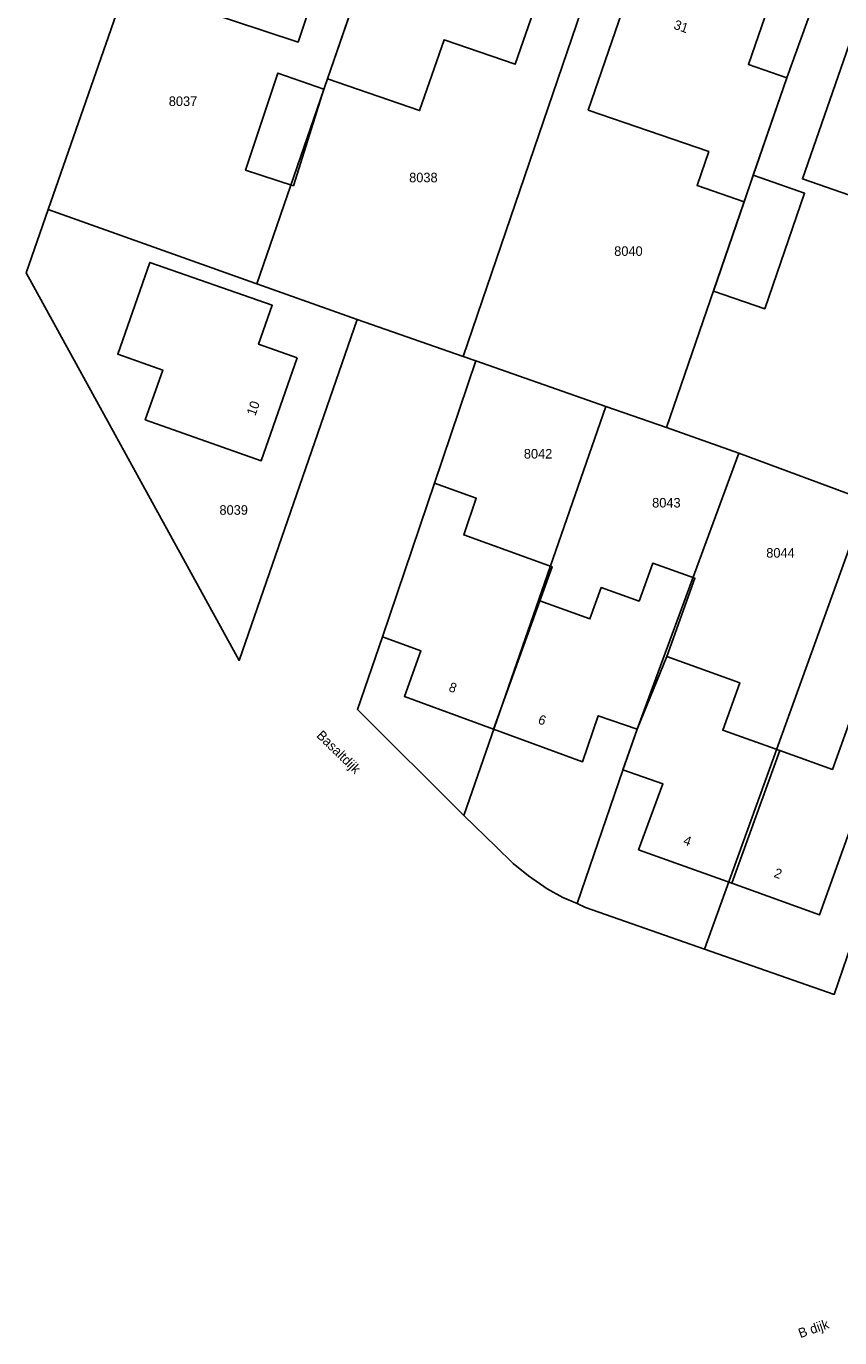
# Model space of a CAD drawing. Header units: metres. Extents: x 91564 to 92566, y 393362 to 394362.
# Tile 50 of 86: x 92254 to 92313, y 393516 to 393612. Entities that reach past the tile are written whole.
import ezdxf

# ---------------------------------------------------------------- set-up
doc = ezdxf.new("R2010")
doc.units = ezdxf.units.M
for name, color, linetype in [('ADRES', 1, 'CONTINUOUS'), ('PAND', 1, 'CONTINUOUS'), ('PERCEEL', 7, 'CONTINUOUS'), ('PERCEELNUMMER', 7, 'CONTINUOUS')]:
    doc.layers.add(name, color=color, linetype=linetype)

msp = doc.modelspace()

# ---------------------------------------------------------------- linework, layer by layer
at = {"layer": 'PAND'}
for points in [[(92277.191, 393621.838), (92269.188, 393624.538), (92267.185, 393618.531), (92265.592, 393619.062), (92264.056, 393614.455), (92273.662, 393611.253), (92277.191, 393621.838)], [(92284.313, 393622.02), (92282.359, 393616.358), (92278.901, 393617.551), (92275.803, 393608.573), (92282.558, 393606.242), (92284.346, 393611.423), (92289.547, 393609.629), (92292.82, 393619.064), (92284.313, 393622.02)], [(92306.316, 393599.568), (92306.984, 393601.507), (92309.445, 393608.651), (92306.631, 393609.62), (92308.078, 393613.778), (92298.612, 393617.058), (92294.899, 393606.282), (92303.727, 393603.24), (92302.871, 393600.755), (92306.316, 393599.568)], [(92321.52, 393603.793), (92323.157, 393608.518), (92314.195, 393611.633), (92310.583, 393601.243), (92318.036, 393598.652), (92319.556, 393598.124), (92321.52, 393603.793)], [(92273.326, 393600.741), (92275.542, 393607.817), (92272.163, 393608.986), (92269.819, 393601.887), (92273.326, 393600.741)], [(92307.545, 393601.314), (92306.984, 393601.507), (92306.316, 393599.568), (92304.065, 393593.036), (92307.83, 393591.739), (92310.749, 393600.21), (92307.545, 393601.314)], [(92273.6, 393588.158), (92270.768, 393589.148), (92271.764, 393591.999), (92262.796, 393595.132), (92260.447, 393588.411), (92263.751, 393587.256), (92262.461, 393583.619), (92270.965, 393580.617), (92273.6, 393588.158)], [(92291.362, 393570.368), (92292.26, 393572.866), (92285.792, 393575.191), (92286.704, 393577.874), (92283.644, 393578.97), (92279.831, 393567.736), (92282.651, 393566.712), (92281.439, 393563.375), (92287.956, 393560.992), (92291.362, 393570.368)], [(92298.477, 393560.985), (92300.654, 393566.302), (92302.71, 393572.023), (92299.623, 393573.133), (92298.624, 393570.354), (92295.859, 393571.348), (92295.032, 393569.048), (92291.362, 393570.368), (92287.956, 393560.992), (92294.484, 393558.605), (92295.64, 393561.962), (92298.477, 393560.985)], [(92308.923, 393559.419), (92304.754, 393560.917), (92305.999, 393564.38), (92300.654, 393566.302), (92298.477, 393560.985), (92297.448, 393557.997), (92300.367, 393556.992), (92298.587, 393552.157), (92305.409, 393549.705), (92308.923, 393559.419)], [(92317.074, 393553.035), (92319.422, 393559.566), (92314.029, 393561.505), (92312.781, 393558.032), (92308.923, 393559.419), (92305.409, 393549.705), (92311.828, 393547.398), (92314.223, 393554.06), (92317.074, 393553.035)]]:
    msp.add_lwpolyline(points, dxfattribs=at)
at = {"layer": 'PERCEEL'}
for points in [[(92270.637, 393593.572), (92277.27, 393612.82), (92278.9, 393617.55), (92282.481, 393627.952), (92278.459, 393629.403), (92270.087, 393632.32), (92266.409, 393630.722), (92255.368, 393599.01), (92270.484, 393593.626), (92270.637, 393593.572)], [(92253.75, 393594.364), (92255.368, 393599.01), (92266.409, 393630.722)], [(92297.5, 393622.712), (92288.747, 393625.757), (92285.99, 393626.68), (92282.481, 393627.952), (92278.9, 393617.55), (92277.27, 393612.82), (92270.637, 393593.572), (92277.987, 393590.96), (92285.738, 393588.248), (92297.5, 393622.712)], [(92297.5, 393622.712), (92285.738, 393588.248), (92286.675, 393587.921), (92296.184, 393584.599), (92300.637, 393583.044), (92306.245, 393599.363), (92309.445, 393608.65), (92312.598, 393617.369), (92305.332, 393619.957), (92297.5, 393622.712)], [(92327.678, 393612.179), (92312.598, 393617.369), (92309.445, 393608.65), (92306.245, 393599.363), (92300.637, 393583.044), (92305.924, 393581.188), (92315.271, 393577.725), (92315.605, 393577.607), (92327.678, 393612.179)], [(92255.368, 393599.01), (92253.75, 393594.364), (92269.34, 393566.015), (92277.987, 393590.96), (92270.637, 393593.572), (92270.484, 393593.626), (92255.368, 393599.01)], [(92313.872, 393544.355), (92312.902, 393541.58), (92303.417, 393544.889), (92294.704, 393547.941), (92294.083, 393548.236), (92293.037, 393548.664), (92291.895, 393549.295), (92290.523, 393550.252), (92289.395, 393551.16), (92288.166, 393552.371), (92285.789, 393554.67), (92278.006, 393562.422), (92279.83, 393567.735), (92283.64, 393578.97), (92286.675, 393587.921), (92285.738, 393588.248), (92277.987, 393590.96), (92269.34, 393566.015), (92253.75, 393594.364)], [(92286.675, 393587.921), (92283.64, 393578.97), (92279.83, 393567.735), (92278.006, 393562.422), (92285.789, 393554.67), (92296.184, 393584.599), (92286.675, 393587.921)], [(92300.637, 393583.044), (92296.184, 393584.599), (92285.789, 393554.67), (92288.166, 393552.371), (92289.395, 393551.16), (92290.523, 393550.252), (92291.895, 393549.295), (92293.037, 393548.664), (92294.083, 393548.236), (92297.445, 393557.995), (92298.475, 393560.985), (92305.924, 393581.188), (92300.637, 393583.044)], [(92315.271, 393577.725), (92305.924, 393581.188), (92298.475, 393560.985), (92297.445, 393557.995), (92294.083, 393548.236), (92294.704, 393547.941), (92303.417, 393544.889), (92315.271, 393577.725)], [(92323.769, 393572.617), (92324.47, 393574.619), (92315.605, 393577.607), (92315.271, 393577.725), (92303.417, 393544.889), (92312.902, 393541.58), (92313.872, 393544.355), (92316.937, 393553.106), (92317.19, 393553.829), (92319.236, 393559.671), (92319.503, 393560.49), (92320.545, 393563.44), (92321.847, 393567.127), (92323.769, 393572.617)]]:
    msp.add_lwpolyline(points, dxfattribs=at)

# ---------------------------------------------------------------- texts
at = {"layer": 'ADRES'}
for s, rotation, p in [('31', 340.898, (92301.105, 393612.241)), ('10', 70.703, (92270.525, 393583.858)), ('8', 340.107, (92284.63, 393563.788)), ('6', 340.107, (92291.171, 393561.412)), ('Basaltdijk', 315.699, (92274.956, 393560.462)), ('4', 340.204, (92301.809, 393552.574)), ('2', 340.204, (92308.442, 393550.187)), ('B dijk', 18.999, (92310.434, 393516.422))]:
    msp.add_text(s, height=0.7, rotation=rotation, dxfattribs=at).set_placement(p)
at = {"layer": 'PERCEELNUMMER'}
for s, p in [('8037', (92264.191, 393606.578)), ('8038', (92281.793, 393600.995)), ('8040', (92296.806, 393595.612)), ('8042', (92290.189, 393580.784)), ('8039', (92267.901, 393576.67)), ('8043', (92299.585, 393577.2)), ('8044', (92307.941, 393573.533))]:
    msp.add_text(s, height=0.7, dxfattribs=at).set_placement(p)

doc.saveas('drawing.dxf')
